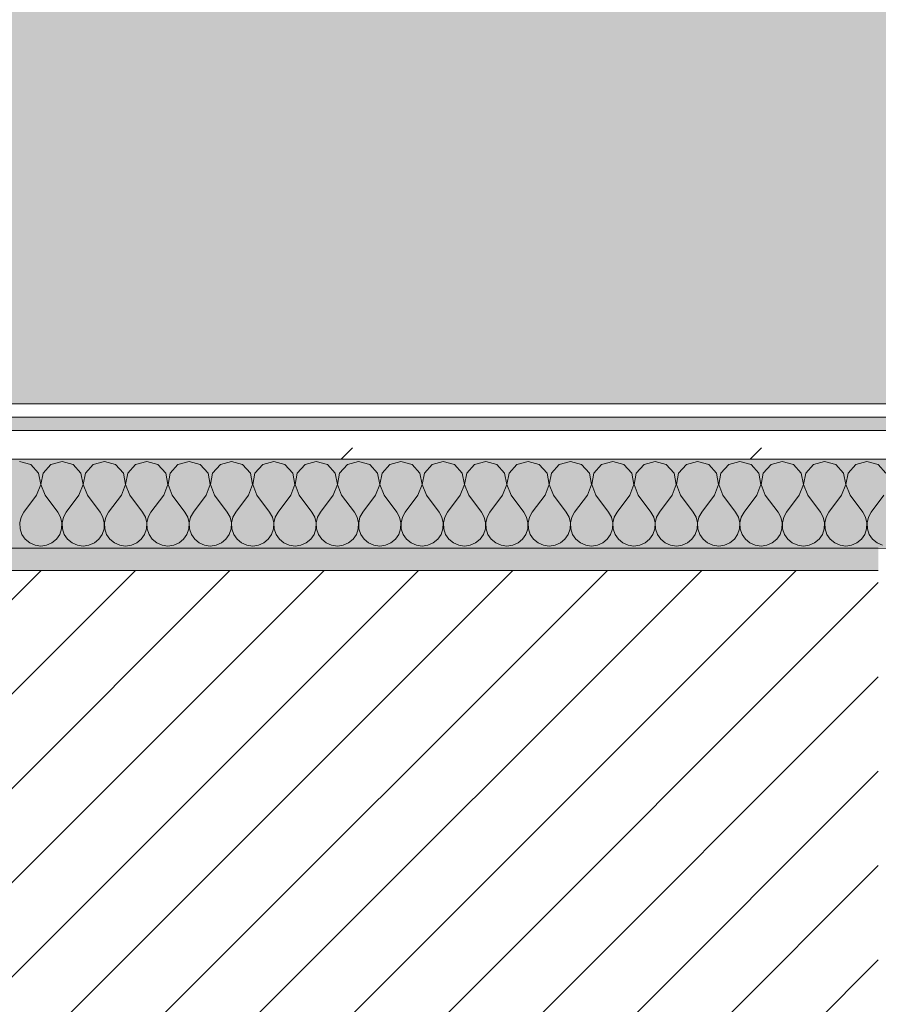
# Model space of a CAD drawing. Header units: millimetres. Extents: x -30280 to 19093, y -19247 to 4746.
# Tile 44 of 198: x -22257 to -21871, y -1399 to -956. Entities that reach past the tile are written whole.
import ezdxf

# ---------------------------------------------------------------- set-up
doc = ezdxf.new("R2010")
doc.units = ezdxf.units.MM
doc.header["$MEASUREMENT"] = 0
doc.linetypes.add('Wipeout_Contour', pattern=[1000, 0, -1000])
for name, color, linetype in [('12_FAÇ_Façana', 7, 'Continuous'), ('Nuevo_08_E_Envans secs', 7, 'Continuous'), ('Nuevo_14_PAV_Soft Light Grey 0554', 7, 'Continuous')]:
    doc.layers.add(name, color=color, linetype=linetype)
for name, color, linetype, lineweight, true_color in [('12_FAÇ_Façana_Pluma_Nº__176', 7, 'Continuous', 15, 0x93a0c6), ('Nuevo_08_E_Envans secs_Pluma_Nº__102', 7, 'Continuous', 5, 0xcccccc), ('Nuevo_08_E_Envans secs_Pluma_Nº__171', 171, 'Continuous', 13, 0xaaaaff), ('Nuevo_08_E_Envans secs_Pluma_Nº__177', 7, 'Continuous', 15, 0xf7e046), ('Nuevo_14_PAV_Soft Light Grey 0554_Pluma_Nº__245', 7, 'Continuous', 13, 0xe8e8e8)]:
    doc.layers.add(name, color=color, linetype=linetype, lineweight=lineweight, true_color=true_color)
for name, color, linetype, lineweight in [('12_FAÇ_Façana_Pluma_Nº__2', 8, 'Continuous', 5), ('12_FAÇ_Façana_Pluma_Nº__7', 7, 'Continuous', 5), ('Nuevo_08_E_Envans secs_Pluma_Nº__1', 7, 'Continuous', 5)]:
    doc.layers.add(name, color=color, linetype=linetype, lineweight=lineweight)
pattern_1 = [(45, (0, 0), (-183.8478, 183.8478), [195, -65]), (45, (7e-14, 183.85), (-183.8478, 183.8478), [195, -65])]

# ---------------------------------------------------------------- blocks, each defined once
blk = doc.blocks.new('Forjado_1_1', base_point=(-28067.13, -1194.16))
at = {"layer": 'Nuevo_14_PAV_Soft Light Grey 0554_Pluma_Nº__245', "linetype": 'Continuous', "lineweight": 0, "true_color": 0xe8e8e8}
blk.add_hatch(color=254, dxfattribs=at).paths.add_polyline_path([(-28067.13, -1194.16), (-1631.11, -1193.63), (-1631.11, -6938.97), (-1556.11, -6938.97), (-1556.11, -7503.98), (-1616.26, -7503.98), (-1616.05, -11935.98), (-1564.89, -11935.98), (-1564.89, -12491.98), (-2024.11, -12491.98), (-2024.11, -12338.98), (-6997.39, -12338.98), (-6997.39, -12547.56), (-7503.39, -12547.56), (-7503.39, -12391.98), (-10667.85, -12391.98), (-10669.08, -13665), (-1552.89, -13674.56), (-1558.57, -16962.11), (375.41, -16966.17), (375.89, -16735.98), (1079.4, -16735.98), (1078.81, -17114.59), (2622.83, -17116.98), (2622.91, -17065.79), (5778.89, -17070.66), (5778.89, -16738.98), (6378.89, -16738.98), (6378.89, -12488.98), (5778.89, -12488.98), (5779.74, -11938.87), (5998.89, -11938.86), (5998.89, -7488.98), (5778.89, -7488.98), (5778.89, -6938.98), (5998.89, -6938.98), (5998.89, -1708.98), (5758.89, -1708.98), (5758.89, 1700.85), (-28050.85, 1700.85)])
at = {"layer": 'Nuevo_14_PAV_Soft Light Grey 0554_Pluma_Nº__245', "color": 254, "linetype": 'Continuous', "lineweight": 13, "true_color": 0xe8e8e8, "flags": 128}
blk.add_lwpolyline([(-1631.11, -1193.63), (-28067.13, -1194.16), (-28050.85, 1700.85), (5758.89, 1700.85)], dxfattribs=at)
blk = doc.blocks.new('Muro_14_1', base_point=(-24166.43, -1193.98))
at = {"layer": '12_FAÇ_Façana_Pluma_Nº__176', "linetype": 'Continuous', "lineweight": 0, "true_color": 0x495063}
blk.add_hatch(color=251, dxfattribs=at).paths.add_polyline_path([(-24166.43, -1193.98), (-24166.43, -1203.98), (-21871.11, -1203.98), (-21871.11, -1193.97)])
at = {"layer": '12_FAÇ_Façana_Pluma_Nº__2', "linetype": 'Continuous', "lineweight": 5}
h = blk.add_hatch(dxfattribs=at)
h.set_pattern_fill('Ceramic_0001', color=8, style=0, pattern_type=2)
h.set_pattern_definition([(45, (0, 0), (-21.213203, 21.213203), [])])
h.paths.add_polyline_path([(-24166.43, -1418.98), (-21871.11, -1418.98), (-21871.11, -1203.98), (-24166.43, -1203.98)])
at = {"layer": '12_FAÇ_Façana_Pluma_Nº__7', "color": 7, "linetype": 'Continuous', "lineweight": 5}
blk.add_line((-21871.11, -1203.98), (-24166.43, -1203.98), dxfattribs=at)
at = {"layer": '12_FAÇ_Façana_Pluma_Nº__7', "color": 7, "linetype": 'Continuous', "lineweight": 5, "flags": 128}
blk.add_lwpolyline([(-21871.11, -1193.98), (-24166.43, -1193.98)], dxfattribs=at)
blk = doc.blocks.new('*X433')
at = {"layer": 'Nuevo_08_E_Envans secs_Pluma_Nº__102', "color": 254, "linetype": 'Continuous', "lineweight": 5, "true_color": 0xcccccc}
for p, q in [((-22252.14, -1156.35), (-22257.14, -1154.93)), ((-22238.1, -1154.93), (-22243.1, -1156.35)), ((-22233.09, -1156.35), (-22238.1, -1154.93)), ((-22219.05, -1154.93), (-22224.05, -1156.35)), ((-22214.04, -1156.35), (-22219.05, -1154.93)), ((-22200, -1154.93), (-22205.01, -1156.35)), ((-22194.99, -1156.35), (-22200, -1154.93)), ((-22180.95, -1154.93), (-22185.96, -1156.35)), ((-22175.95, -1156.35), (-22180.95, -1154.93)), ((-22161.9, -1154.93), (-22166.91, -1156.35)), ((-22156.9, -1156.35), (-22161.9, -1154.93)), ((-22142.86, -1154.93), (-22147.86, -1156.35)), ((-22137.85, -1156.35), (-22142.86, -1154.93)), ((-22123.81, -1154.93), (-22128.82, -1156.35)), ((-22118.8, -1156.35), (-22123.81, -1154.93)), ((-22104.76, -1154.93), (-22109.77, -1156.35)), ((-22099.75, -1156.35), (-22104.76, -1154.93)), ((-22085.71, -1154.93), (-22090.72, -1156.35)), ((-22080.71, -1156.35), (-22085.71, -1154.93)), ((-22066.67, -1154.93), (-22071.67, -1156.35)), ((-22061.66, -1156.35), (-22066.67, -1154.93)), ((-22047.62, -1154.93), (-22052.63, -1156.35)), ((-22042.61, -1156.35), (-22047.62, -1154.93)), ((-22028.57, -1154.93), (-22033.58, -1156.35)), ((-22023.56, -1156.35), (-22028.57, -1154.93)), ((-22009.52, -1154.93), (-22014.53, -1156.35)), ((-22004.52, -1156.35), (-22009.52, -1154.93)), ((-21990.48, -1154.93), (-21995.48, -1156.35)), ((-21985.47, -1156.35), (-21990.48, -1154.93)), ((-21971.43, -1154.93), (-21976.44, -1156.35)), ((-21966.42, -1156.35), (-21971.43, -1154.93)), ((-21952.38, -1154.93), (-21957.39, -1156.35)), ((-21947.37, -1156.35), (-21952.38, -1154.93)), ((-21933.33, -1154.93), (-21938.34, -1156.35)), ((-21928.33, -1156.35), (-21933.33, -1154.93)), ((-21914.29, -1154.93), (-21919.29, -1156.35)), ((-21909.28, -1156.35), (-21914.29, -1154.93)), ((-21895.24, -1154.93), (-21900.25, -1156.35)), ((-21890.23, -1156.35), (-21895.24, -1154.93)), ((-21876.19, -1154.93), (-21881.2, -1156.35)), ((-21871.18, -1156.35), (-21876.19, -1154.93)), ((-22248.62, -1160.19), (-22252.14, -1156.35)), ((-22247.66, -1165.31), (-22248.62, -1160.19)), ((-22246.61, -1160.19), (-22247.58, -1165.31)), ((-22243.1, -1156.35), (-22246.61, -1160.19)), ((-22229.58, -1160.19), (-22233.09, -1156.35)), ((-22228.61, -1165.31), (-22229.58, -1160.19)), ((-22227.57, -1160.19), (-22228.53, -1165.31)), ((-22224.05, -1156.35), (-22227.57, -1160.19)), ((-22210.53, -1160.19), (-22214.04, -1156.35)), ((-22209.56, -1165.31), (-22210.53, -1160.19)), ((-22208.52, -1160.19), (-22209.49, -1165.31)), ((-22205.01, -1156.35), (-22208.52, -1160.19)), ((-22191.48, -1160.19), (-22194.99, -1156.35)), ((-22190.51, -1165.31), (-22191.48, -1160.19)), ((-22189.47, -1160.19), (-22190.44, -1165.31)), ((-22185.96, -1156.35), (-22189.47, -1160.19)), ((-22172.43, -1160.19), (-22175.95, -1156.35)), ((-22171.47, -1165.31), (-22172.43, -1160.19)), ((-22170.42, -1160.19), (-22171.39, -1165.31)), ((-22166.91, -1156.35), (-22170.42, -1160.19)), ((-22153.39, -1160.19), (-22156.9, -1156.35)), ((-22152.42, -1165.31), (-22153.39, -1160.19)), ((-22151.38, -1160.19), (-22152.34, -1165.31)), ((-22147.86, -1156.35), (-22151.38, -1160.19)), ((-22134.34, -1160.19), (-22137.85, -1156.35)), ((-22133.37, -1165.31), (-22134.34, -1160.19)), ((-22132.33, -1160.19), (-22133.29, -1165.31)), ((-22128.82, -1156.35), (-22132.33, -1160.19)), ((-22115.29, -1160.19), (-22118.8, -1156.35)), ((-22114.32, -1165.31), (-22115.29, -1160.19)), ((-22113.28, -1160.19), (-22114.25, -1165.31)), ((-22109.77, -1156.35), (-22113.28, -1160.19)), ((-22096.24, -1160.19), (-22099.75, -1156.35)), ((-22095.28, -1165.31), (-22096.24, -1160.19)), ((-22094.23, -1160.19), (-22095.2, -1165.31)), ((-22090.72, -1156.35), (-22094.23, -1160.19)), ((-22077.2, -1160.19), (-22080.71, -1156.35)), ((-22076.23, -1165.31), (-22077.2, -1160.19)), ((-22075.19, -1160.19), (-22076.15, -1165.31)), ((-22071.67, -1156.35), (-22075.19, -1160.19)), ((-22058.15, -1160.19), (-22061.66, -1156.35)), ((-22057.18, -1165.31), (-22058.15, -1160.19)), ((-22056.14, -1160.19), (-22057.1, -1165.31)), ((-22052.63, -1156.35), (-22056.14, -1160.19)), ((-22039.1, -1160.19), (-22042.61, -1156.35)), ((-22038.13, -1165.31), (-22039.1, -1160.19)), ((-22037.09, -1160.19), (-22038.06, -1165.31)), ((-22033.58, -1156.35), (-22037.09, -1160.19)), ((-22020.05, -1160.19), (-22023.56, -1156.35)), ((-22019.09, -1165.31), (-22020.05, -1160.19)), ((-22018.04, -1160.19), (-22019.01, -1165.31)), ((-22014.53, -1156.35), (-22018.04, -1160.19)), ((-22001.01, -1160.19), (-22004.52, -1156.35)), ((-22000.04, -1165.31), (-22001.01, -1160.19)), ((-21998.99, -1160.19), (-21999.96, -1165.31)), ((-21995.48, -1156.35), (-21998.99, -1160.19)), ((-21981.96, -1160.19), (-21985.47, -1156.35)), ((-21980.99, -1165.31), (-21981.96, -1160.19)), ((-21979.95, -1160.19), (-21980.91, -1165.31)), ((-21976.44, -1156.35), (-21979.95, -1160.19)), ((-21962.91, -1160.19), (-21966.42, -1156.35)), ((-21961.94, -1165.31), (-21962.91, -1160.19)), ((-21960.9, -1160.19), (-21961.87, -1165.31)), ((-21957.39, -1156.35), (-21960.9, -1160.19)), ((-21943.86, -1160.19), (-21947.37, -1156.35)), ((-21942.9, -1165.31), (-21943.86, -1160.19)), ((-21941.85, -1160.19), (-21942.82, -1165.31)), ((-21938.34, -1156.35), (-21941.85, -1160.19)), ((-21924.81, -1160.19), (-21928.33, -1156.35)), ((-21923.85, -1165.31), (-21924.81, -1160.19)), ((-21922.8, -1160.19), (-21923.77, -1165.31)), ((-21919.29, -1156.35), (-21922.8, -1160.19)), ((-21905.77, -1160.19), (-21909.28, -1156.35)), ((-21904.8, -1165.31), (-21905.77, -1160.19)), ((-21903.76, -1160.19), (-21904.72, -1165.31)), ((-21900.25, -1156.35), (-21903.76, -1160.19)), ((-21886.72, -1160.19), (-21890.23, -1156.35)), ((-21885.75, -1165.31), (-21886.72, -1160.19)), ((-21884.71, -1160.19), (-21885.68, -1165.31)), ((-21881.2, -1156.35), (-21884.71, -1160.19)), ((-21867.67, -1160.19), (-21871.18, -1156.35)), ((-22249.52, -1170.17), (-22247.66, -1165.31)), ((-22247.58, -1165.31), (-22245.71, -1170.17)), ((-22230.48, -1170.17), (-22228.61, -1165.31)), ((-22228.53, -1165.31), (-22226.67, -1170.17)), ((-22211.43, -1170.17), (-22209.56, -1165.31)), ((-22209.49, -1165.31), (-22207.62, -1170.17)), ((-22192.38, -1170.17), (-22190.51, -1165.31)), ((-22190.44, -1165.31), (-22188.57, -1170.17)), ((-22173.33, -1170.17), (-22171.47, -1165.31)), ((-22171.39, -1165.31), (-22169.52, -1170.17)), ((-22154.29, -1170.17), (-22152.42, -1165.31)), ((-22152.34, -1165.31), (-22150.48, -1170.17)), ((-22135.24, -1170.17), (-22133.37, -1165.31)), ((-22133.29, -1165.31), (-22131.43, -1170.17)), ((-22116.19, -1170.17), (-22114.32, -1165.31)), ((-22114.25, -1165.31), (-22112.38, -1170.17)), ((-22097.14, -1170.17), (-22095.28, -1165.31)), ((-22095.2, -1165.31), (-22093.33, -1170.17)), ((-22078.1, -1170.17), (-22076.23, -1165.31)), ((-22076.15, -1165.31), (-22074.29, -1170.17)), ((-22059.05, -1170.17), (-22057.18, -1165.31)), ((-22057.1, -1165.31), (-22055.24, -1170.17)), ((-22040, -1170.17), (-22038.13, -1165.31)), ((-22038.06, -1165.31), (-22036.19, -1170.17)), ((-22020.95, -1170.17), (-22019.09, -1165.31)), ((-22019.01, -1165.31), (-22017.14, -1170.17)), ((-22001.9, -1170.17), (-22000.04, -1165.31)), ((-21999.96, -1165.31), (-21998.1, -1170.17)), ((-21982.86, -1170.17), (-21980.99, -1165.31)), ((-21980.91, -1165.31), (-21979.05, -1170.17)), ((-21963.81, -1170.17), (-21961.94, -1165.31)), ((-21961.87, -1165.31), (-21960, -1170.17)), ((-21944.76, -1170.17), (-21942.9, -1165.31)), ((-21942.82, -1165.31), (-21940.95, -1170.17)), ((-21925.71, -1170.17), (-21923.85, -1165.31)), ((-21923.77, -1165.31), (-21921.9, -1170.17)), ((-21906.67, -1170.17), (-21904.8, -1165.31)), ((-21904.72, -1165.31), (-21902.86, -1170.17)), ((-21887.62, -1170.17), (-21885.75, -1165.31)), ((-21885.68, -1165.31), (-21883.81, -1170.17)), ((-22249.52, -1170.17), (-22255.24, -1177.79)), ((-22245.71, -1170.17), (-22240, -1177.79)), ((-22230.48, -1170.17), (-22236.19, -1177.79)), ((-22226.67, -1170.17), (-22220.95, -1177.79)), ((-22211.43, -1170.17), (-22217.14, -1177.79)), ((-22207.62, -1170.17), (-22201.9, -1177.79)), ((-22192.38, -1170.17), (-22198.1, -1177.79)), ((-22188.57, -1170.17), (-22182.86, -1177.79)), ((-22173.33, -1170.17), (-22179.05, -1177.79)), ((-22169.52, -1170.17), (-22163.81, -1177.79)), ((-22154.29, -1170.17), (-22160, -1177.79)), ((-22150.48, -1170.17), (-22144.76, -1177.79)), ((-22135.24, -1170.17), (-22140.95, -1177.79)), ((-22131.43, -1170.17), (-22125.71, -1177.79)), ((-22116.19, -1170.17), (-22121.9, -1177.79)), ((-22112.38, -1170.17), (-22106.67, -1177.79)), ((-22097.14, -1170.17), (-22102.86, -1177.79)), ((-22093.33, -1170.17), (-22087.62, -1177.79)), ((-22078.1, -1170.17), (-22083.81, -1177.79)), ((-22074.29, -1170.17), (-22068.57, -1177.79)), ((-22059.05, -1170.17), (-22064.76, -1177.79)), ((-22055.24, -1170.17), (-22049.52, -1177.79)), ((-22040, -1170.17), (-22045.71, -1177.79)), ((-22036.19, -1170.17), (-22030.48, -1177.79)), ((-22020.95, -1170.17), (-22026.67, -1177.79)), ((-22017.14, -1170.17), (-22011.43, -1177.79)), ((-22001.9, -1170.17), (-22007.62, -1177.79)), ((-21998.1, -1170.17), (-21992.38, -1177.79)), ((-21982.86, -1170.17), (-21988.57, -1177.79)), ((-21979.05, -1170.17), (-21973.33, -1177.79)), ((-21963.81, -1170.17), (-21969.52, -1177.79)), ((-21960, -1170.17), (-21954.29, -1177.79)), ((-21944.76, -1170.17), (-21950.48, -1177.79)), ((-21940.95, -1170.17), (-21935.24, -1177.79)), ((-21925.71, -1170.17), (-21931.43, -1177.79)), ((-21921.9, -1170.17), (-21916.19, -1177.79)), ((-21906.67, -1170.17), (-21912.38, -1177.79)), ((-21902.86, -1170.17), (-21897.14, -1177.79)), ((-21887.62, -1170.17), (-21893.33, -1177.79)), ((-21883.81, -1170.17), (-21878.1, -1177.79)), ((-21868.57, -1170.17), (-21874.29, -1177.79)), ((-22255.24, -1177.79), (-22256.51, -1180.08)), ((-22238.73, -1180.08), (-22240, -1177.79)), ((-22236.19, -1177.79), (-22237.46, -1180.08)), ((-22219.68, -1180.08), (-22220.95, -1177.79)), ((-22217.14, -1177.79), (-22218.41, -1180.08)), ((-22200.63, -1180.08), (-22201.9, -1177.79)), ((-22198.1, -1177.79), (-22199.37, -1180.08)), ((-22181.59, -1180.08), (-22182.86, -1177.79)), ((-22179.05, -1177.79), (-22180.32, -1180.08)), ((-22162.54, -1180.08), (-22163.81, -1177.79)), ((-22160, -1177.79), (-22161.27, -1180.08)), ((-22143.49, -1180.08), (-22144.76, -1177.79)), ((-22140.95, -1177.79), (-22142.22, -1180.08)), ((-22124.44, -1180.08), (-22125.71, -1177.79)), ((-22121.9, -1177.79), (-22123.18, -1180.08)), ((-22105.4, -1180.08), (-22106.67, -1177.79)), ((-22102.86, -1177.79), (-22104.13, -1180.08)), ((-22086.35, -1180.08), (-22087.62, -1177.79)), ((-22083.81, -1177.79), (-22085.08, -1180.08)), ((-22067.3, -1180.08), (-22068.57, -1177.79)), ((-22064.76, -1177.79), (-22066.03, -1180.08)), ((-22048.25, -1180.08), (-22049.52, -1177.79)), ((-22045.71, -1177.79), (-22046.99, -1180.08)), ((-22029.2, -1180.08), (-22030.48, -1177.79)), ((-22026.67, -1177.79), (-22027.94, -1180.08)), ((-22010.16, -1180.08), (-22011.43, -1177.79)), ((-22007.62, -1177.79), (-22008.89, -1180.08)), ((-21991.11, -1180.08), (-21992.38, -1177.79)), ((-21988.57, -1177.79), (-21989.84, -1180.08)), ((-21972.06, -1180.08), (-21973.33, -1177.79)), ((-21969.52, -1177.79), (-21970.8, -1180.08)), ((-21953.01, -1180.08), (-21954.29, -1177.79)), ((-21950.48, -1177.79), (-21951.75, -1180.08)), ((-21933.97, -1180.08), (-21935.24, -1177.79)), ((-21931.43, -1177.79), (-21932.7, -1180.08)), ((-21914.92, -1180.08), (-21916.19, -1177.79)), ((-21912.38, -1177.79), (-21913.65, -1180.08)), ((-21895.87, -1180.08), (-21897.14, -1177.79)), ((-21893.33, -1177.79), (-21894.6, -1180.08)), ((-21876.82, -1180.08), (-21878.1, -1177.79)), ((-21874.29, -1177.79), (-21875.56, -1180.08)), ((-22256.51, -1180.08), (-22257.1, -1182.64)), ((-22238.13, -1182.64), (-22238.73, -1180.08)), ((-22237.46, -1180.08), (-22238.06, -1182.64)), ((-22219.09, -1182.64), (-22219.68, -1180.08)), ((-22218.41, -1180.08), (-22219.01, -1182.64)), ((-22200.04, -1182.64), (-22200.63, -1180.08)), ((-22199.37, -1180.08), (-22199.96, -1182.64)), ((-22180.99, -1182.64), (-22181.59, -1180.08)), ((-22180.32, -1180.08), (-22180.91, -1182.64)), ((-22161.94, -1182.64), (-22162.54, -1180.08)), ((-22161.27, -1180.08), (-22161.87, -1182.64)), ((-22142.9, -1182.64), (-22143.49, -1180.08)), ((-22142.22, -1180.08), (-22142.82, -1182.64)), ((-22123.85, -1182.64), (-22124.44, -1180.08)), ((-22123.18, -1180.08), (-22123.77, -1182.64)), ((-22104.8, -1182.64), (-22105.4, -1180.08)), ((-22104.13, -1180.08), (-22104.72, -1182.64)), ((-22085.75, -1182.64), (-22086.35, -1180.08)), ((-22085.08, -1180.08), (-22085.68, -1182.64)), ((-22066.71, -1182.64), (-22067.3, -1180.08)), ((-22066.03, -1180.08), (-22066.63, -1182.64)), ((-22047.66, -1182.64), (-22048.25, -1180.08)), ((-22046.99, -1180.08), (-22047.58, -1182.64)), ((-22028.61, -1182.64), (-22029.2, -1180.08)), ((-22027.94, -1180.08), (-22028.53, -1182.64)), ((-22009.56, -1182.64), (-22010.16, -1180.08)), ((-22008.89, -1180.08), (-22009.49, -1182.64)), ((-21990.51, -1182.64), (-21991.11, -1180.08)), ((-21989.84, -1180.08), (-21990.44, -1182.64)), ((-21971.47, -1182.64), (-21972.06, -1180.08)), ((-21970.8, -1180.08), (-21971.39, -1182.64)), ((-21952.42, -1182.64), (-21953.01, -1180.08)), ((-21951.75, -1180.08), (-21952.34, -1182.64)), ((-21933.37, -1182.64), (-21933.97, -1180.08)), ((-21932.7, -1180.08), (-21933.29, -1182.64)), ((-21914.32, -1182.64), (-21914.92, -1180.08)), ((-21913.65, -1180.08), (-21914.25, -1182.64)), ((-21895.28, -1182.64), (-21895.87, -1180.08)), ((-21894.6, -1180.08), (-21895.2, -1182.64)), ((-21876.23, -1182.64), (-21876.82, -1180.08)), ((-21875.56, -1180.08), (-21876.15, -1182.64)), ((-22257.1, -1182.64), (-22256.98, -1185.27)), ((-22256.98, -1185.27), (-22256.14, -1187.76)), ((-22239.1, -1187.76), (-22238.26, -1185.27)), ((-22238.26, -1185.27), (-22238.13, -1182.64)), ((-22238.06, -1182.64), (-22237.93, -1185.27)), ((-22237.93, -1185.27), (-22237.09, -1187.76)), ((-22220.05, -1187.76), (-22219.21, -1185.27)), ((-22219.21, -1185.27), (-22219.09, -1182.64)), ((-22219.01, -1182.64), (-22218.88, -1185.27)), ((-22218.88, -1185.27), (-22218.04, -1187.76)), ((-22201.01, -1187.76), (-22200.17, -1185.27)), ((-22200.17, -1185.27), (-22200.04, -1182.64)), ((-22199.96, -1182.64), (-22199.83, -1185.27)), ((-22199.83, -1185.27), (-22198.99, -1187.76)), ((-22181.96, -1187.76), (-22181.12, -1185.27)), ((-22181.12, -1185.27), (-22180.99, -1182.64)), ((-22180.91, -1182.64), (-22180.79, -1185.27)), ((-22180.79, -1185.27), (-22179.95, -1187.76)), ((-22162.91, -1187.76), (-22162.07, -1185.27)), ((-22162.07, -1185.27), (-22161.94, -1182.64)), ((-22161.87, -1182.64), (-22161.74, -1185.27)), ((-22161.74, -1185.27), (-22160.9, -1187.76)), ((-22143.86, -1187.76), (-22143.02, -1185.27)), ((-22143.02, -1185.27), (-22142.9, -1182.64)), ((-22142.82, -1182.64), (-22142.69, -1185.27)), ((-22142.69, -1185.27), (-22141.85, -1187.76)), ((-22124.81, -1187.76), (-22123.98, -1185.27)), ((-22123.98, -1185.27), (-22123.85, -1182.64)), ((-22123.77, -1182.64), (-22123.64, -1185.27)), ((-22123.64, -1185.27), (-22122.8, -1187.76)), ((-22105.77, -1187.76), (-22104.93, -1185.27)), ((-22104.93, -1185.27), (-22104.8, -1182.64)), ((-22104.72, -1182.64), (-22104.6, -1185.27)), ((-22104.6, -1185.27), (-22103.76, -1187.76)), ((-22086.72, -1187.76), (-22085.88, -1185.27)), ((-22085.88, -1185.27), (-22085.75, -1182.64)), ((-22085.68, -1182.64), (-22085.55, -1185.27)), ((-22085.55, -1185.27), (-22084.71, -1187.76)), ((-22067.67, -1187.76), (-22066.83, -1185.27)), ((-22066.83, -1185.27), (-22066.71, -1182.64)), ((-22066.63, -1182.64), (-22066.5, -1185.27)), ((-22066.5, -1185.27), (-22065.66, -1187.76)), ((-22048.62, -1187.76), (-22047.78, -1185.27)), ((-22047.78, -1185.27), (-22047.66, -1182.64)), ((-22047.58, -1182.64), (-22047.45, -1185.27)), ((-22047.45, -1185.27), (-22046.61, -1187.76)), ((-22029.58, -1187.76), (-22028.74, -1185.27)), ((-22028.74, -1185.27), (-22028.61, -1182.64)), ((-22028.53, -1182.64), (-22028.41, -1185.27)), ((-22028.41, -1185.27), (-22027.57, -1187.76)), ((-22010.53, -1187.76), (-22009.69, -1185.27)), ((-22009.69, -1185.27), (-22009.56, -1182.64)), ((-22009.49, -1182.64), (-22009.36, -1185.27)), ((-22009.36, -1185.27), (-22008.52, -1187.76)), ((-21991.48, -1187.76), (-21990.64, -1185.27)), ((-21990.64, -1185.27), (-21990.51, -1182.64)), ((-21990.44, -1182.64), (-21990.31, -1185.27)), ((-21990.31, -1185.27), (-21989.47, -1187.76)), ((-21972.43, -1187.76), (-21971.59, -1185.27)), ((-21971.59, -1185.27), (-21971.47, -1182.64)), ((-21971.39, -1182.64), (-21971.26, -1185.27)), ((-21971.26, -1185.27), (-21970.42, -1187.76)), ((-21953.39, -1187.76), (-21952.55, -1185.27)), ((-21952.55, -1185.27), (-21952.42, -1182.64)), ((-21952.34, -1182.64), (-21952.22, -1185.27)), ((-21952.22, -1185.27), (-21951.38, -1187.76)), ((-21934.34, -1187.76), (-21933.5, -1185.27)), ((-21933.5, -1185.27), (-21933.37, -1182.64)), ((-21933.29, -1182.64), (-21933.17, -1185.27)), ((-21933.17, -1185.27), (-21932.33, -1187.76)), ((-21915.29, -1187.76), (-21914.45, -1185.27)), ((-21914.45, -1185.27), (-21914.32, -1182.64)), ((-21914.25, -1182.64), (-21914.12, -1185.27)), ((-21914.12, -1185.27), (-21913.28, -1187.76)), ((-21896.24, -1187.76), (-21895.4, -1185.27)), ((-21895.4, -1185.27), (-21895.28, -1182.64)), ((-21895.2, -1182.64), (-21895.07, -1185.27)), ((-21895.07, -1185.27), (-21894.23, -1187.76)), ((-21877.2, -1187.76), (-21876.36, -1185.27)), ((-21876.36, -1185.27), (-21876.23, -1182.64)), ((-21876.15, -1182.64), (-21876.02, -1185.27)), ((-21876.02, -1185.27), (-21875.19, -1187.76)), ((-22256.14, -1187.76), (-22254.65, -1189.92)), ((-22254.65, -1189.92), (-22252.63, -1191.6)), ((-22242.61, -1191.6), (-22240.59, -1189.92)), ((-22240.59, -1189.92), (-22239.1, -1187.76)), ((-22237.09, -1187.76), (-22235.6, -1189.92)), ((-22235.6, -1189.92), (-22233.58, -1191.6)), ((-22223.56, -1191.6), (-22221.54, -1189.92)), ((-22221.54, -1189.92), (-22220.05, -1187.76)), ((-22218.04, -1187.76), (-22216.55, -1189.92)), ((-22216.55, -1189.92), (-22214.53, -1191.6)), ((-22204.52, -1191.6), (-22202.49, -1189.92)), ((-22202.49, -1189.92), (-22201.01, -1187.76)), ((-22198.99, -1187.76), (-22197.51, -1189.92)), ((-22197.51, -1189.92), (-22195.48, -1191.6)), ((-22185.47, -1191.6), (-22183.45, -1189.92)), ((-22183.45, -1189.92), (-22181.96, -1187.76)), ((-22179.95, -1187.76), (-22178.46, -1189.92)), ((-22178.46, -1189.92), (-22176.44, -1191.6)), ((-22166.42, -1191.6), (-22164.4, -1189.92)), ((-22164.4, -1189.92), (-22162.91, -1187.76)), ((-22160.9, -1187.76), (-22159.41, -1189.92)), ((-22159.41, -1189.92), (-22157.39, -1191.6)), ((-22147.37, -1191.6), (-22145.35, -1189.92)), ((-22145.35, -1189.92), (-22143.86, -1187.76)), ((-22141.85, -1187.76), (-22140.36, -1189.92)), ((-22140.36, -1189.92), (-22138.34, -1191.6)), ((-22128.33, -1191.6), (-22126.3, -1189.92)), ((-22126.3, -1189.92), (-22124.81, -1187.76)), ((-22122.8, -1187.76), (-22121.32, -1189.92)), ((-22121.32, -1189.92), (-22119.29, -1191.6)), ((-22109.28, -1191.6), (-22107.26, -1189.92)), ((-22107.26, -1189.92), (-22105.77, -1187.76)), ((-22103.76, -1187.76), (-22102.27, -1189.92)), ((-22102.27, -1189.92), (-22100.25, -1191.6)), ((-22090.23, -1191.6), (-22088.21, -1189.92)), ((-22088.21, -1189.92), (-22086.72, -1187.76)), ((-22084.71, -1187.76), (-22083.22, -1189.92)), ((-22083.22, -1189.92), (-22081.2, -1191.6)), ((-22071.18, -1191.6), (-22069.16, -1189.92)), ((-22069.16, -1189.92), (-22067.67, -1187.76)), ((-22065.66, -1187.76), (-22064.17, -1189.92)), ((-22064.17, -1189.92), (-22062.15, -1191.6)), ((-22052.14, -1191.6), (-22050.11, -1189.92)), ((-22050.11, -1189.92), (-22048.62, -1187.76)), ((-22046.61, -1187.76), (-22045.13, -1189.92)), ((-22045.13, -1189.92), (-22043.1, -1191.6)), ((-22033.09, -1191.6), (-22031.06, -1189.92)), ((-22031.06, -1189.92), (-22029.58, -1187.76)), ((-22027.57, -1187.76), (-22026.08, -1189.92)), ((-22026.08, -1189.92), (-22024.05, -1191.6)), ((-22014.04, -1191.6), (-22012.02, -1189.92)), ((-22012.02, -1189.92), (-22010.53, -1187.76)), ((-22008.52, -1187.76), (-22007.03, -1189.92)), ((-22007.03, -1189.92), (-22005.01, -1191.6)), ((-21994.99, -1191.6), (-21992.97, -1189.92)), ((-21992.97, -1189.92), (-21991.48, -1187.76)), ((-21989.47, -1187.76), (-21987.98, -1189.92)), ((-21987.98, -1189.92), (-21985.96, -1191.6)), ((-21975.95, -1191.6), (-21973.92, -1189.92)), ((-21973.92, -1189.92), (-21972.43, -1187.76)), ((-21970.42, -1187.76), (-21968.94, -1189.92)), ((-21968.94, -1189.92), (-21966.91, -1191.6)), ((-21956.9, -1191.6), (-21954.87, -1189.92)), ((-21954.87, -1189.92), (-21953.39, -1187.76)), ((-21951.38, -1187.76), (-21949.89, -1189.92)), ((-21949.89, -1189.92), (-21947.86, -1191.6)), ((-21937.85, -1191.6), (-21935.83, -1189.92)), ((-21935.83, -1189.92), (-21934.34, -1187.76)), ((-21932.33, -1187.76), (-21930.84, -1189.92)), ((-21930.84, -1189.92), (-21928.82, -1191.6)), ((-21918.8, -1191.6), (-21916.78, -1189.92)), ((-21916.78, -1189.92), (-21915.29, -1187.76)), ((-21913.28, -1187.76), (-21911.79, -1189.92)), ((-21911.79, -1189.92), (-21909.77, -1191.6)), ((-21899.75, -1191.6), (-21897.73, -1189.92)), ((-21897.73, -1189.92), (-21896.24, -1187.76)), ((-21894.23, -1187.76), (-21892.74, -1189.92)), ((-21892.74, -1189.92), (-21890.72, -1191.6)), ((-21880.71, -1191.6), (-21878.68, -1189.92)), ((-21878.68, -1189.92), (-21877.2, -1187.76)), ((-21875.19, -1187.76), (-21873.7, -1189.92)), ((-21873.7, -1189.92), (-21871.67, -1191.6)), ((-22252.63, -1191.6), (-22250.22, -1192.66)), ((-22250.22, -1192.66), (-22247.62, -1193.02)), ((-22247.62, -1193.02), (-22245.02, -1192.66)), ((-22245.02, -1192.66), (-22242.61, -1191.6)), ((-22233.58, -1191.6), (-22231.17, -1192.66)), ((-22231.17, -1192.66), (-22228.57, -1193.02)), ((-22228.57, -1193.02), (-22225.97, -1192.66)), ((-22225.97, -1192.66), (-22223.56, -1191.6)), ((-22214.53, -1191.6), (-22212.13, -1192.66)), ((-22212.13, -1192.66), (-22209.52, -1193.02)), ((-22209.52, -1193.02), (-22206.92, -1192.66)), ((-22206.92, -1192.66), (-22204.52, -1191.6)), ((-22195.48, -1191.6), (-22193.08, -1192.66)), ((-22193.08, -1192.66), (-22190.48, -1193.02)), ((-22190.48, -1193.02), (-22187.87, -1192.66)), ((-22187.87, -1192.66), (-22185.47, -1191.6)), ((-22176.44, -1191.6), (-22174.03, -1192.66)), ((-22174.03, -1192.66), (-22171.43, -1193.02)), ((-22171.43, -1193.02), (-22168.83, -1192.66)), ((-22168.83, -1192.66), (-22166.42, -1191.6)), ((-22157.39, -1191.6), (-22154.98, -1192.66)), ((-22154.98, -1192.66), (-22152.38, -1193.02)), ((-22152.38, -1193.02), (-22149.78, -1192.66)), ((-22149.78, -1192.66), (-22147.37, -1191.6)), ((-22138.34, -1191.6), (-22135.94, -1192.66)), ((-22135.94, -1192.66), (-22133.33, -1193.02)), ((-22133.33, -1193.02), (-22130.73, -1192.66)), ((-22130.73, -1192.66), (-22128.33, -1191.6)), ((-22119.29, -1191.6), (-22116.89, -1192.66)), ((-22116.89, -1192.66), (-22114.29, -1193.02)), ((-22114.29, -1193.02), (-22111.68, -1192.66)), ((-22111.68, -1192.66), (-22109.28, -1191.6)), ((-22100.25, -1191.6), (-22097.84, -1192.66)), ((-22097.84, -1192.66), (-22095.24, -1193.02)), ((-22095.24, -1193.02), (-22092.64, -1192.66)), ((-22092.64, -1192.66), (-22090.23, -1191.6)), ((-22081.2, -1191.6), (-22078.79, -1192.66)), ((-22078.79, -1192.66), (-22076.19, -1193.02)), ((-22076.19, -1193.02), (-22073.59, -1192.66)), ((-22073.59, -1192.66), (-22071.18, -1191.6)), ((-22062.15, -1191.6), (-22059.75, -1192.66)), ((-22059.75, -1192.66), (-22057.14, -1193.02)), ((-22057.14, -1193.02), (-22054.54, -1192.66)), ((-22054.54, -1192.66), (-22052.14, -1191.6)), ((-22043.1, -1191.6), (-22040.7, -1192.66)), ((-22040.7, -1192.66), (-22038.1, -1193.02)), ((-22038.1, -1193.02), (-22035.49, -1192.66)), ((-22035.49, -1192.66), (-22033.09, -1191.6)), ((-22024.05, -1191.6), (-22021.65, -1192.66)), ((-22021.65, -1192.66), (-22019.05, -1193.02)), ((-22019.05, -1193.02), (-22016.45, -1192.66)), ((-22016.45, -1192.66), (-22014.04, -1191.6)), ((-22005.01, -1191.6), (-22002.6, -1192.66)), ((-22002.6, -1192.66), (-22000, -1193.02)), ((-22000, -1193.02), (-21997.4, -1192.66)), ((-21997.4, -1192.66), (-21994.99, -1191.6)), ((-21985.96, -1191.6), (-21983.55, -1192.66)), ((-21983.55, -1192.66), (-21980.95, -1193.02)), ((-21980.95, -1193.02), (-21978.35, -1192.66)), ((-21978.35, -1192.66), (-21975.95, -1191.6)), ((-21966.91, -1191.6), (-21964.51, -1192.66)), ((-21964.51, -1192.66), (-21961.9, -1193.02)), ((-21961.9, -1193.02), (-21959.3, -1192.66)), ((-21959.3, -1192.66), (-21956.9, -1191.6)), ((-21947.86, -1191.6), (-21945.46, -1192.66)), ((-21945.46, -1192.66), (-21942.86, -1193.02)), ((-21942.86, -1193.02), (-21940.25, -1192.66)), ((-21940.25, -1192.66), (-21937.85, -1191.6)), ((-21928.82, -1191.6), (-21926.41, -1192.66)), ((-21926.41, -1192.66), (-21923.81, -1193.02)), ((-21923.81, -1193.02), (-21921.21, -1192.66)), ((-21921.21, -1192.66), (-21918.8, -1191.6)), ((-21909.77, -1191.6), (-21907.36, -1192.66)), ((-21907.36, -1192.66), (-21904.76, -1193.02)), ((-21904.76, -1193.02), (-21902.16, -1192.66)), ((-21902.16, -1192.66), (-21899.75, -1191.6)), ((-21890.72, -1191.6), (-21888.32, -1192.66)), ((-21888.32, -1192.66), (-21885.71, -1193.02)), ((-21885.71, -1193.02), (-21883.11, -1192.66)), ((-21883.11, -1192.66), (-21880.71, -1191.6)), ((-21871.67, -1191.6), (-21869.27, -1192.66))]:
    blk.add_line(p, q, dxfattribs=at)
blk = doc.blocks.new('Muro_115_1', base_point=(-24166.43, -1128.98))
at = {"layer": 'Nuevo_08_E_Envans secs_Pluma_Nº__1', "color": 7, "linetype": 'Continuous', "lineweight": 5, "flags": 128}
blk.add_lwpolyline([(-24166.43, -1193.98), (-21871.11, -1193.98)], dxfattribs=at)
at = {"color": 254, "linetype": 'Wipeout_Contour', "lineweight": 0, "ltscale": 88916.989092}
blk.add_wipeout([(-20233.93, -1128.98), (-24166.43, -1128.98), (-24166.43, -1134.98), (-20233.93, -1134.98)], dxfattribs=at).dxf.layer = 'Nuevo_08_E_Envans secs'
at = {"color": 254, "linetype": 'Wipeout_Contour', "lineweight": 0, "ltscale": 88920.19573}
blk.add_wipeout([(-20233.93, -1140.98), (-24166.43, -1140.98), (-24166.43, -1153.98), (-20233.93, -1153.98)], dxfattribs=at).dxf.layer = 'Nuevo_08_E_Envans secs'
at = {"layer": 'Nuevo_08_E_Envans secs_Pluma_Nº__171', "linetype": 'Continuous', "lineweight": 13, "true_color": 0xaaaaff}
h = blk.add_hatch(dxfattribs=at)
h.set_pattern_fill('Panellat_HPL_0001', color=161, style=0, pattern_type=2)
h.set_pattern_definition(pattern_1)
h.paths.add_polyline_path([(-20233.93, -1128.98), (-24166.43, -1128.98), (-24166.43, -1134.98), (-20233.93, -1134.98)])
at = {"layer": 'Nuevo_08_E_Envans secs_Pluma_Nº__177', "linetype": 'Continuous', "lineweight": 15, "true_color": 0xf7e046}
h = blk.add_hatch(dxfattribs=at)
h.set_pattern_fill('Panellat_HPL_0001', color=53, style=0, pattern_type=2)
h.set_pattern_definition(pattern_1)
h.paths.add_polyline_path([(-20233.93, -1140.98), (-24166.43, -1140.98), (-24166.43, -1153.98), (-20233.93, -1153.98)])
at = {"layer": 'Nuevo_08_E_Envans secs_Pluma_Nº__1', "color": 7, "linetype": 'Continuous', "lineweight": 5}
for p, q in [((-20233.93, -1134.98), (-24166.43, -1134.98)), ((-20233.93, -1140.98), (-24166.43, -1140.98)), ((-20233.93, -1153.98), (-24166.43, -1153.98))]:
    blk.add_line(p, q, dxfattribs=at)
at = {"layer": 'Nuevo_08_E_Envans secs_Pluma_Nº__1', "color": 7, "linetype": 'Continuous', "lineweight": 5, "flags": 128}
blk.add_lwpolyline([(-20233.93, -1128.98), (-24166.43, -1128.98)], dxfattribs=at)
at = {"layer": 'Nuevo_08_E_Envans secs', "color": 7, "lineweight": 20}
blk.add_blockref('*X433', (0, 0), dxfattribs=at)

msp = doc.modelspace()

# ---------------------------------------------------------------- block references
at = {"layer": '12_FAÇ_Façana', "color": 7, "lineweight": 20}
msp.add_blockref('Muro_14_1', (-24166.43, -1193.98), dxfattribs=at)
at = {"layer": 'Nuevo_14_PAV_Soft Light Grey 0554', "color": 254, "linetype": 'Continuous', "lineweight": 13, "true_color": 0xe8e8e8}
msp.add_blockref('Forjado_1_1', (-28067.13, -1194.16), dxfattribs=at)

# ---------------------------------------------------------------- next in the draw order: block references
at = {"layer": 'Nuevo_08_E_Envans secs', "color": 7, "lineweight": 20}
msp.add_blockref('Muro_115_1', (-24166.43, -1128.98), dxfattribs=at)

doc.saveas('drawing.dxf')
